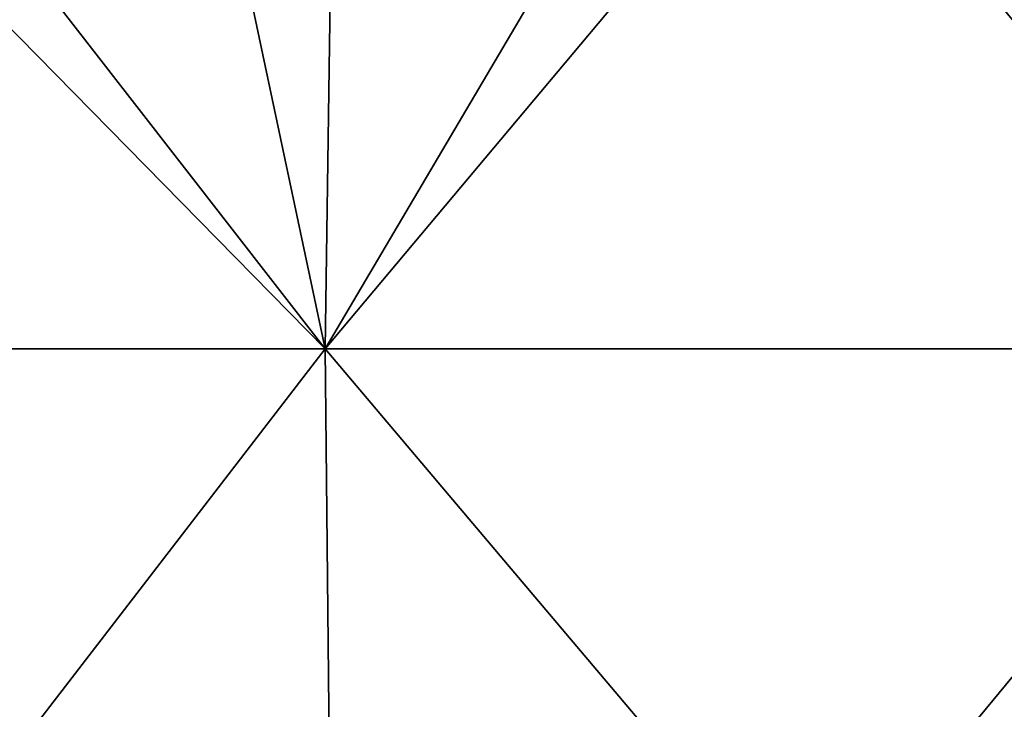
# Model space of a CAD drawing. Header units: millimetres. Extents: x -125 to 125, y -46 to 12.
# Tile 70 of 256: x -76 to -65, y -2 to 5. Entities that reach past the tile are written whole.
import ezdxf

# ---------------------------------------------------------------- set-up
doc = ezdxf.new("R2010")
doc.units = ezdxf.units.MM
doc.header["$LTSCALE"] = 26.699852
doc.layers.add('182', color=7, linetype='CONTINUOUS')
doc.layers.add('183', color=7, linetype='CONTINUOUS')

msp = doc.modelspace()

# ---------------------------------------------------------------- linework, layer by layer
at = {"layer": '182', "color": 7, "linetype": 'CONTINUOUS'}
for points in [[(-81.777, 1.868, -94.375), (-77.936, 8.942, -97.729), (-72.435, 1.868, -101.721), (-81.777, 1.868, -94.375)], [(-77.936, 8.942, -97.729), (-72.334, 8.942, -101.945), (-72.435, 1.868, -101.721), (-77.936, 8.942, -97.729)], [(-72.435, 1.868, -101.721), (-66.504, 8.942, -105.841), (-62.438, 1.868, -108.146), (-72.435, 1.868, -101.721)], [(-72.334, 8.942, -101.945), (-66.504, 8.942, -105.841), (-72.435, 1.868, -101.721), (-72.334, 8.942, -101.945)], [(-66.504, 8.942, -105.841), (-60.465, 8.942, -109.403), (-62.438, 1.868, -108.146), (-66.504, 8.942, -105.841)], [(-81.777, 1.868, -94.375), (-72.435, 1.868, -101.721), (-81.64, -10.087, -94.218), (-81.777, 1.868, -94.375)], [(-81.64, -10.087, -94.218), (-72.435, 1.868, -101.721), (-72.314, -10.087, -101.551), (-81.64, -10.087, -94.218)], [(-72.435, 1.868, -101.721), (-62.438, 1.868, -108.146), (-72.314, -10.087, -101.551), (-72.435, 1.868, -101.721)], [(-72.314, -10.087, -101.551), (-62.438, 1.868, -108.146), (-62.334, -10.087, -107.966), (-72.314, -10.087, -101.551)]]:
    msp.add_3dface(points, dxfattribs=at)
at = {"layer": '183', "color": 7, "linetype": 'CONTINUOUS'}
for points in [[(-72.435, 1.868, 101.721), (-79.38, 8.942, 96.56), (-81.777, 1.868, 94.375), (-72.435, 1.868, 101.721)], [(-73.934, 8.942, 100.79), (-79.38, 8.942, 96.56), (-72.435, 1.868, 101.721), (-73.934, 8.942, 100.79)], [(-68.264, 8.942, 104.714), (-73.934, 8.942, 100.79), (-72.435, 1.868, 101.721), (-68.264, 8.942, 104.714)], [(-62.438, 1.868, 108.146), (-68.264, 8.942, 104.714), (-72.435, 1.868, 101.721), (-62.438, 1.868, 108.146)], [(-62.386, 8.942, 108.319), (-68.264, 8.942, 104.714), (-62.438, 1.868, 108.146), (-62.386, 8.942, 108.319)], [(-72.435, 1.868, 101.721), (-81.777, 1.868, 94.375), (-72.314, -10.087, 101.551), (-72.435, 1.868, 101.721)], [(-72.314, -10.087, 101.551), (-81.777, 1.868, 94.375), (-81.64, -10.087, 94.218), (-72.314, -10.087, 101.551)], [(-62.438, 1.868, 108.146), (-72.435, 1.868, 101.721), (-62.334, -10.087, 107.966), (-62.438, 1.868, 108.146)], [(-62.334, -10.087, 107.966), (-72.435, 1.868, 101.721), (-72.314, -10.087, 101.551), (-62.334, -10.087, 107.966)]]:
    msp.add_3dface(points, dxfattribs=at)

doc.saveas('drawing.dxf')
